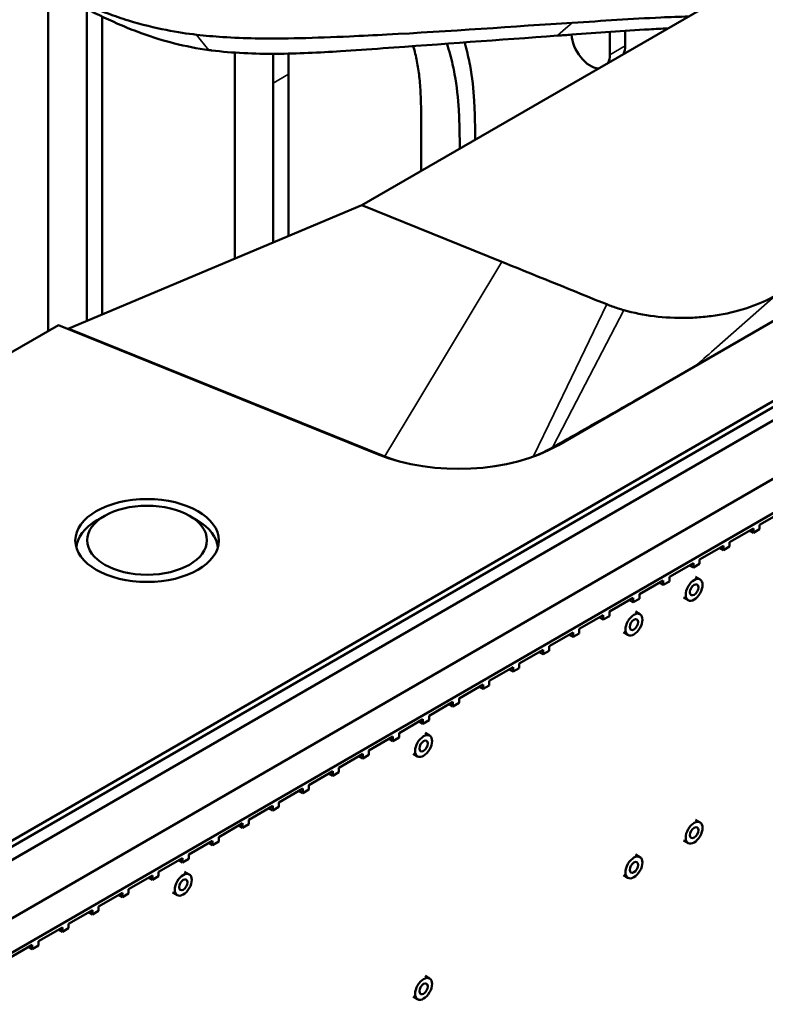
# Model space of a CAD drawing. Header units: millimetres. Extents: x 0 to 6049, y -120 to 1682.
# Tile 216 of 256: x 1930 to 1998, y 685 to 775. Entities that reach past the tile are written whole.
import ezdxf

# ---------------------------------------------------------------- set-up
doc = ezdxf.new("R2010")
doc.units = ezdxf.units.MM
doc.header["$LTSCALE"] = 2
doc.layers.add('Sichtbar (ISO)', color=7, linetype='Continuous', lineweight=50)
doc.layers.add('Sichtbar schmal (ISO)', color=7, linetype='Continuous', lineweight=35)

msp = doc.modelspace()

# ---------------------------------------------------------------- linework, layer by layer
at = {"layer": 'Sichtbar (ISO)'}
for p, q in [((2225.75, 870.878), (1892.307, 678.365)), ((1979.323, 735.952), (2145.493, 831.89)), ((2068.289, 779.409), (1892.48, 677.906)), ((1893.54, 677.293), (2069.349, 778.797)), ((1932.406, 746.423), (1932.406, 777.946)), ((1898.176, 674.617), (2074.613, 776.483)), ((1935.941, 776.033), (1935.941, 747.353)), ((1993.25, 776.489), (1961.216, 757.995)), ((2077.541, 775.021), (1900.905, 673.041)), ((1937.355, 775.332), (1937.355, 747.948)), ((1984.024, 773.927), (1984.024, 771.815)), ((1985.439, 772.632), (1985.439, 774.022)), ((1949.553, 753.084), (1949.553, 771.258)), ((1954.503, 770.033), (1954.503, 755.168)), ((1953.089, 769.217), (1953.089, 754.573)), ((1966.7, 761.161), (1966.7, 763.798)), ((1934.307, 746.665), (1961.216, 757.995)), ((1974.1, 752.786), (1961.216, 757.995)), ((1980.188, 750.326), (1980.188, 750.325)), ((1992.389, 747.7), (1992.389, 747.7)), ((1995.181, 748.136), (1995.181, 748.136)), ((1996.112, 748.381), (1996.112, 748.381)), ((1933.348, 746.967), (1906.138, 731.257)), ((1933.348, 746.967), (1962.674, 735.111)), ((1982.592, 743.099), (1982.592, 743.099)), ((1979.994, 741.114), (1979.994, 741.114)), ((1988.409, 741.235), (1988.409, 741.235)), ((1986.287, 740.026), (1986.287, 740.026)), ((1985.227, 739.423), (1985.227, 739.424)), ((1979.994, 738.1), (1979.994, 738.1)), ((1977.873, 736.71), (1977.873, 736.71)), ((1979.994, 736.457), (1979.994, 736.457)), ((1977.873, 735.293), (1977.873, 735.293)), ((1976.812, 734.834), (1976.812, 734.835)), ((1997.792, 728.611), (1999.989, 729.879)), ((1937.604, 729.441), (1936.897, 729.033)), ((1945.382, 729.441), (1946.089, 729.033)), ((1997.792, 728.611), (1997.792, 728.203)), ((1995.03, 727.017), (1997.227, 728.285)), ((1996.873, 728.081), (1997.227, 727.876)), ((1997.227, 727.876), (1997.227, 728.285)), ((1997.792, 728.203), (1997.227, 727.876)), ((1995.03, 727.017), (1995.03, 726.608)), ((1992.268, 725.422), (1994.465, 726.69)), ((1994.111, 726.486), (1994.465, 726.282)), ((1994.465, 726.282), (1994.465, 726.69)), ((1995.03, 726.608), (1994.465, 726.282)), ((1989.507, 723.827), (1991.703, 725.096)), ((1991.703, 724.687), (1991.703, 725.096)), ((1992.268, 725.014), (1991.703, 724.687)), ((1992.268, 725.422), (1992.268, 725.014)), ((1991.349, 724.891), (1991.703, 724.687)), ((1986.745, 722.233), (1988.941, 723.501)), ((1988.587, 723.297), (1988.941, 723.093)), ((1988.941, 723.093), (1988.941, 723.501)), ((1989.507, 723.419), (1988.941, 723.093)), ((1989.507, 723.827), (1989.507, 723.419)), ((1991.901, 723.837), (1992.326, 723.592)), ((1983.983, 720.638), (1986.179, 721.906)), ((1985.825, 721.702), (1986.179, 721.498)), ((1986.179, 721.498), (1986.179, 721.906)), ((1986.745, 721.825), (1986.179, 721.498)), ((1986.745, 722.233), (1986.745, 721.825)), ((1990.801, 721.931), (1991.226, 721.686)), ((1983.983, 720.638), (1983.983, 720.23)), ((1986.372, 720.644), (1986.796, 720.399)), ((1981.221, 719.044), (1983.417, 720.312)), ((1983.063, 720.108), (1983.417, 719.903)), ((1983.417, 719.903), (1983.417, 720.312)), ((1983.983, 720.23), (1983.417, 719.903)), ((1978.459, 717.449), (1980.655, 718.717)), ((1980.655, 718.309), (1980.655, 718.717)), ((1981.221, 718.635), (1980.655, 718.309)), ((1981.221, 719.044), (1981.221, 718.635)), ((1985.272, 718.739), (1985.696, 718.494)), ((1980.301, 718.513), (1980.655, 718.309)), ((1975.697, 715.854), (1977.893, 717.122)), ((1977.539, 716.918), (1977.893, 716.714)), ((1977.893, 716.714), (1977.893, 717.122)), ((1978.459, 717.041), (1977.893, 716.714)), ((1978.459, 717.449), (1978.459, 717.041)), ((1972.935, 714.26), (1975.131, 715.528)), ((1974.777, 715.324), (1975.131, 715.12)), ((1975.131, 715.12), (1975.131, 715.528)), ((1975.697, 715.446), (1975.131, 715.12)), ((1975.697, 715.854), (1975.697, 715.446)), ((1972.935, 714.26), (1972.935, 713.852)), ((1970.173, 712.665), (1972.369, 713.933)), ((1972.016, 713.729), (1972.369, 713.525)), ((1972.369, 713.525), (1972.369, 713.933)), ((1972.935, 713.852), (1972.369, 713.525)), ((1967.411, 711.071), (1969.607, 712.339)), ((1969.607, 711.93), (1969.607, 712.339)), ((1970.173, 712.665), (1970.173, 712.257)), ((1969.254, 712.134), (1969.607, 711.93)), ((1970.173, 712.257), (1969.607, 711.93)), ((1964.649, 709.476), (1966.845, 710.744)), ((1966.492, 710.54), (1966.845, 710.336)), ((1966.845, 710.336), (1966.845, 710.744)), ((1967.411, 710.662), (1966.845, 710.336)), ((1967.411, 711.071), (1967.411, 710.662)), ((1961.887, 707.881), (1964.083, 709.149)), ((1963.73, 708.945), (1964.083, 708.741)), ((1964.083, 708.741), (1964.083, 709.149)), ((1964.649, 709.068), (1964.083, 708.741)), ((1964.649, 709.476), (1964.649, 709.068)), ((1967.038, 709.482), (1967.462, 709.237)), ((1961.887, 707.881), (1961.887, 707.473)), ((1959.125, 706.287), (1961.321, 707.555)), ((1960.968, 707.351), (1961.321, 707.146)), ((1961.321, 707.146), (1961.321, 707.555)), ((1961.887, 707.473), (1961.321, 707.146)), ((1965.938, 707.577), (1966.362, 707.332)), ((1956.363, 704.692), (1958.559, 705.96)), ((1958.559, 705.552), (1958.559, 705.96)), ((1959.125, 706.287), (1959.125, 705.878)), ((1958.206, 705.756), (1958.559, 705.552)), ((1959.125, 705.878), (1958.559, 705.552)), ((1953.601, 703.097), (1955.797, 704.365)), ((1955.444, 704.161), (1955.797, 703.957)), ((1955.797, 703.957), (1955.797, 704.365)), ((1956.363, 704.284), (1955.797, 703.957)), ((1956.363, 704.692), (1956.363, 704.284)), ((1950.839, 701.503), (1953.035, 702.771)), ((1952.682, 702.567), (1953.035, 702.363)), ((1953.035, 702.363), (1953.035, 702.771)), ((1953.601, 702.689), (1953.035, 702.363)), ((1953.601, 703.097), (1953.601, 702.689)), ((1950.839, 701.503), (1950.839, 701.095)), ((1991.901, 701.512), (1992.326, 701.267)), ((1948.077, 699.908), (1950.273, 701.176)), ((1949.92, 700.972), (1950.273, 700.768)), ((1950.273, 700.768), (1950.273, 701.176)), ((1950.839, 701.095), (1950.273, 700.768)), ((1948.077, 699.908), (1948.077, 699.5)), ((1945.315, 698.314), (1947.511, 699.582)), ((1947.158, 699.378), (1947.511, 699.173)), ((1947.511, 699.173), (1947.511, 699.582)), ((1948.077, 699.5), (1947.511, 699.173)), ((1990.801, 699.607), (1991.226, 699.362)), ((1942.553, 696.719), (1944.749, 697.987)), ((1944.749, 697.579), (1944.749, 697.987)), ((1945.315, 697.905), (1944.749, 697.579)), ((1945.315, 698.314), (1945.315, 697.905)), ((1986.372, 698.319), (1986.796, 698.075)), ((1944.396, 697.783), (1944.749, 697.579)), ((1939.791, 695.124), (1941.988, 696.392)), ((1941.634, 696.188), (1941.988, 695.984)), ((1941.988, 695.984), (1941.988, 696.392)), ((1942.553, 696.311), (1941.988, 695.984)), ((1942.553, 696.719), (1942.553, 696.311)), ((1944.942, 696.725), (1945.367, 696.48)), ((1985.272, 696.414), (1985.696, 696.169)), ((1939.791, 695.124), (1939.791, 694.716)), ((1937.029, 693.53), (1939.226, 694.798)), ((1938.872, 694.594), (1939.226, 694.39)), ((1939.226, 694.39), (1939.226, 694.798)), ((1939.791, 694.716), (1939.226, 694.39)), ((1943.842, 694.82), (1944.267, 694.575)), ((1937.029, 693.53), (1937.029, 693.122)), ((1934.267, 691.935), (1936.464, 693.203)), ((1936.11, 692.999), (1936.464, 692.795)), ((1936.464, 692.795), (1936.464, 693.203)), ((1937.029, 693.122), (1936.464, 692.795)), ((1931.505, 690.341), (1933.702, 691.609)), ((1933.702, 691.2), (1933.702, 691.609)), ((1934.267, 691.527), (1933.702, 691.2)), ((1934.267, 691.935), (1934.267, 691.527)), ((1933.348, 691.404), (1933.702, 691.2)), ((1928.743, 688.746), (1930.94, 690.014)), ((1930.586, 689.81), (1930.94, 689.606)), ((1930.94, 689.606), (1930.94, 690.014)), ((1931.505, 689.932), (1930.94, 689.606)), ((1931.505, 690.341), (1931.505, 689.932)), ((1967.038, 687.157), (1967.462, 686.912)), ((1965.938, 685.252), (1966.362, 685.007))]:
    msp.add_line(p, q, dxfattribs=at)
for centre, major_axis, ratio, start_param, end_param in [((1982.257, 772.836), (1.25, -2.165), 0.57735, 4.01483, 5.915129), ((1983.671, 773.652), (1.25, -2.165), 0.57735, 0.368058, 0.785398), ((1982.257, 772.836), (1.25, -2.165), 0.57735, 0.368057, 0.785398), ((1982.964, 745.334), (-0.875, 1.516), 0.57735, 5.661385, 5.661392), ((1981.55, 744.518), (3.35, -5.802), 0.57735, 1.657991, 1.657993), ((1934.404, 747.53), (0.515, 0.866), 0.577215, 3.637539, 3.805694), ((1981.55, 744.518), (-2.6, 4.503), 0.57735, 4.720196, 4.7202), ((1982.964, 745.334), (-0.875, 1.516), 0.57735, 4.602427, 4.60244), ((1980.135, 743.701), (0.875, -1.516), 0.57735, 1.250364, 1.250393), ((1991.588, 744.188), (0.5, -0.866), 0.57735, 0, 0.000017), ((1980.135, 743.701), (-0.875, 1.516), 0.57735, 2.64102, 2.641059), ((1970.131, 741.259), (13, 0), 0.57735, 4.101524, 5.497787), ((1941.493, 726.379), (-6.5, 0), 0.57735, 5.497786, 6.250353), ((1941.493, 726.379), (6.5, 0), 0.57735, 0.032832, 0.785398)]:
    msp.add_ellipse(centre, major_axis=major_axis, ratio=ratio, start_param=start_param, end_param=end_param, dxfattribs=at)
for centre, major_axis, ratio in [((1941.493, 727.175), (6.6, 0), 0.57735), ((1941.493, 727.196), (5.5, 0), 0.57735), ((1991.776, 722.639), (0.55, 0.953), 0.577351), ((1991.776, 722.639), (0.275, 0.476), 0.577351), ((1986.246, 719.447), (0.55, 0.953), 0.577351), ((1986.246, 719.447), (0.275, 0.476), 0.577351), ((1966.912, 708.284), (0.55, 0.953), 0.577351), ((1966.912, 708.284), (0.275, 0.476), 0.577351), ((1991.776, 700.314), (0.55, 0.953), 0.577351), ((1991.776, 700.314), (0.275, 0.476), 0.577351), ((1986.246, 697.122), (0.55, 0.953), 0.577351), ((1986.246, 697.122), (0.275, 0.476), 0.577351), ((1944.817, 695.527), (0.55, 0.953), 0.577351), ((1944.817, 695.527), (0.275, 0.476), 0.577351), ((1966.912, 685.96), (0.55, 0.953), 0.577351), ((1966.912, 685.96), (0.275, 0.476), 0.577351)]:
    msp.add_ellipse(centre, major_axis=major_axis, ratio=ratio, dxfattribs=at)
for points, knots in [([(1946.026, 773.665), (1944.421, 773.852), (1942.275, 774.209), (1939.139, 775.168), (1938.519, 775.378), (1937.085, 775.906), (1936.289, 776.236), (1935.057, 776.785), (1934.608, 776.994), (1933.092, 777.734), (1932.038, 778.309), (1930.376, 779.231), (1929.726, 779.595), (1927.703, 780.73), (1926.488, 781.411), (1920.777, 784.711), (1919.233, 785.615), (1910.673, 790.559), (1909.977, 790.959), (1900.767, 796.276), (1898.323, 797.688), (1893.629, 800.397), (1891.73, 801.492), (1887.665, 803.837), (1886.473, 804.523), (1884.977, 805.386), (1884.073, 805.909), (1882.677, 806.725), (1881.929, 807.161), (1880.401, 808.028), (1879.575, 808.475), (1878.146, 809.165), (1877.461, 809.454), (1876.783, 809.664)], [0.000316, 0.000316, 0.000316, 0.000316, 0.490805, 0.490805, 0.615975, 0.615975, 0.786253, 0.786253, 0.886579, 0.886579, 1.130105, 1.130105, 1.293175, 1.293175, 1.661678, 1.661678, 1.90866, 1.90866, 2.045714, 2.045714, 2.101684, 2.101684, 2.139613, 2.139613, 2.183029, 2.183029, 2.249372, 2.249372, 2.285496, 2.285496, 2.338174, 2.338174, 2.388081, 2.388081, 2.388081, 2.388081]), ([(1932.476, 777.906), (1934.771, 776.616), (1936.969, 775.443), (1939.794, 774.248), (1940.409, 774.005), (1942.936, 773.095), (1944.994, 772.542), (1947.173, 772.256)], [-1.714435, -1.714435, -1.714435, -1.714435, -0.890339, -0.890339, -0.667652, -0.667652, -0.000002, -0.000002, -0.000002, -0.000002]), ([(1946.026, 773.665), (1946.84, 773.575), (1947.636, 773.506), (1949.443, 773.388), (1950.438, 773.348), (1953.972, 773.28), (1956.971, 773.37), (1961.235, 773.56), (1962.386, 773.616), (1968.999, 773.964), (1975.485, 774.447), (1980.551, 774.76)], [-3.350494, -3.350494, -3.350494, -3.350494, -3.068509, -3.068509, -2.731226, -2.731226, -1.854784, -1.854784, -1.537726, -1.537726, -0.000581, -0.000581, -0.000581, -0.000581]), ([(1980.551, 774.76), (1983.387, 774.938), (1986.012, 775.128), (1989.573, 775.288), (1990.417, 775.319), (1991.259, 775.34)], [-1.653831, -1.653831, -1.653831, -1.653831, -0.827637, -0.827637, -0.571145, -0.571145, -0.571145, -0.571145]), ([(1980.52, 773.676), (1982.903, 773.85), (1985.275, 774.022), (1988.224, 774.19), (1988.797, 774.221), (1989.37, 774.249)], [0.0003801, 0.0003801, 0.0003801, 0.0003801, 0.7239159, 0.7239159, 0.8985512, 0.8985512, 0.8985512, 0.8985512]), ([(1947.425, 772.227), (1949.374, 771.985), (1951.358, 771.902), (1955.321, 771.921), (1957.298, 772.021), (1960.554, 772.228), (1961.789, 772.316), (1968.527, 772.807), (1973.871, 773.191), (1979.215, 773.58)], [0.000494, 0.000494, 0.000494, 0.000494, 0.596343, 0.596343, 1.190343, 1.190343, 1.578903, 1.578903, 3.067112, 3.067112, 3.067112, 3.067112]), ([(1971.648, 764.017), (1971.645, 764.628), (1971.633, 765.807), (1971.554, 768.047), (1971.324, 770.31), (1970.905, 772.152), (1970.707, 772.863), (1970.679, 772.962)], [0.0280568, 0.0280568, 0.0280568, 0.0280568, 0.0635995, 0.0964043, 0.1562837, 0.1883996, 0.1935731, 0.1935731, 0.1935731, 0.1935731]), ([(1979.215, 773.58), (1979.434, 773.596), (1979.653, 773.612), (1980.085, 773.643), (1980.302, 773.659), (1980.52, 773.676)], [0.0006222, 0.0006222, 0.0006222, 0.0006222, 0.0672324, 0.0672324, 0.1350749, 0.1350749, 0.1350749, 0.1350749]), ([(1947.173, 772.256), (1947.215, 772.251), (1947.257, 772.245), (1947.341, 772.234), (1947.383, 772.229), (1947.425, 772.227)], [-0.02616861, -0.02616861, -0.02616861, -0.02616861, -0.01332802, -0.01332802, -0.00049072, -0.00049072, -0.00049072, -0.00049072]), ([(1966.7, 763.798), (1966.7, 764.535), (1966.698, 765.612), (1966.676, 767.089), (1966.634, 768.349), (1966.535, 769.739), (1966.323, 771.201), (1966.093, 772.149), (1965.96, 772.614), (1965.958, 772.62)], [0, 0, 0, 0, 0.0429756, 0.0627808, 0.0854317, 0.1151469, 0.1407264, 0.1647683, 0.1650587, 0.1650587, 0.1650587, 0.1650587]), ([(1969.054, 772.844), (1969.159, 772.512), (1969.438, 771.566), (1969.91, 769.494), (1970.14, 767.231), (1970.219, 764.99), (1970.231, 763.812), (1970.234, 763.201)], [0.7942409, 0.7942409, 0.7942409, 0.7942409, 0.8116004, 0.8437163, 0.9035957, 0.9364005, 0.9719432, 0.9719432, 0.9719432, 0.9719432]), ([(1983.738, 748.887), (1982.673, 749.318), (1980.542, 750.184), (1977.328, 751.481), (1975.177, 752.351), (1974.1, 752.786)], [0.000002, 0.000002, 0.000002, 0.000002, 0.3333333, 0.6666667, 1, 1, 1, 1]), ([(1985.321, 748.346), (1986.216, 748.091), (1987.14, 747.908), (1988.108, 747.789), (1989.075, 747.67), (1990.086, 747.615), (1991.095, 747.635), (1991.602, 747.645), (1992.108, 747.673), (1992.61, 747.72), (1993.107, 747.766), (1993.6, 747.831), (1994.085, 747.914), (1995.058, 748.081), (1995.998, 748.321), (1996.863, 748.62), (1997.728, 748.918), (1998.519, 749.273), (1999.246, 749.692)], [0, 0, 0, 0, 0.2, 0.2, 0.2, 0.4, 0.4, 0.4, 0.500473, 0.500473, 0.500473, 0.6, 0.6, 0.6, 0.8, 0.8, 0.8, 1, 1, 1, 1]), ([(1985.321, 748.346), (1985.138, 748.398), (1984.775, 748.508), (1984.247, 748.689), (1983.906, 748.819), (1983.738, 748.887)], [0.0000162, 0.0000162, 0.0000162, 0.0000162, 0.3333333, 0.6666667, 1, 1, 1, 1])]:
    msp.add_open_spline(points, degree=3, knots=knots, dxfattribs=at)
for points in [[(1949.553, 771.258), (1949.553, 771.513), (1949.552, 771.768), (1949.552, 772.023)], [(1953.074, 771.911), (1953.089, 771.008), (1953.089, 770.112), (1953.089, 769.217)], [(1954.503, 770.033), (1954.503, 770.664), (1954.503, 771.294), (1954.498, 771.927)]]:
    msp.add_open_spline(points, degree=3, dxfattribs=at)
at = {"layer": 'Sichtbar schmal (ISO)'}
for p, q in [((1991.973, 743.281), (2131.149, 823.634)), ((1980.551, 774.759), (1979.944, 774.224)), ((1979.944, 774.224), (1979.215, 773.58)), ((1946.027, 773.664), (1946.378, 773.24)), ((1946.378, 773.24), (1947.173, 772.256)), ((1984.024, 771.815), (1985.439, 772.632)), ((1954.503, 770.033), (1953.089, 769.217)), ((1974.1, 752.786), (1966.366, 739.955)), ((1993.852, 744.937), (1999.246, 749.692)), ((1978.873, 738.788), (1983.738, 748.887)), ((1980.577, 739.223), (1985.321, 748.346)), ((1995.192, 748.139), (1995.192, 748.139)), ((1995.338, 748.174), (1995.338, 748.174)), ((1996.124, 748.384), (1996.124, 748.384)), ((1996.27, 748.428), (1996.27, 748.428)), ((1934.307, 746.665), (1963.336, 734.929)), ((1966.366, 739.955), (1963.336, 734.929)), ((1977.006, 734.911), (1978.873, 738.788)), ((1978.788, 735.774), (1980.577, 739.223))]:
    msp.add_line(p, q, dxfattribs=at)
for centre, major_axis, ratio, start_param, end_param in [((1991.588, 744.188), (0.5, -0.866), 0.57735, 6.074155, 6.283185), ((1978.232, 736.477), (0.5, -0.866), 0.603598, 5.778944, 6.052321), ((1963.518, 735.76), (0.375, 0.927), 0.471112, 3.590603, 3.71761)]:
    msp.add_ellipse(centre, major_axis=major_axis, ratio=ratio, start_param=start_param, end_param=end_param, dxfattribs=at)
for points in [[(1991.973, 743.281), (1992.607, 743.835), (1993.225, 744.385), (1993.852, 744.937)], [(1963.259, 734.888), (1963.284, 734.899), (1963.31, 734.913), (1963.336, 734.929)], [(1977.033, 734.899), (1977.024, 734.903), (1977.015, 734.906), (1977.006, 734.911)], [(1979.028, 735.787), (1978.957, 735.761), (1978.874, 735.756), (1978.788, 735.774)]]:
    msp.add_open_spline(points, degree=3, dxfattribs=at)
for points, knots in [([(1978.788, 735.774), (1979.435, 736.14), (1980.073, 736.501), (1980.706, 736.86), (1981.617, 737.376), (1982.517, 737.886), (1983.417, 738.397), (1983.474, 738.429), (1983.532, 738.462), (1983.589, 738.494), (1984.404, 738.957), (1985.22, 739.419), (1986.013, 739.87), (1986.757, 740.293), (1987.481, 740.705), (1988.166, 741.096), (1988.25, 741.144), (1988.333, 741.192), (1988.416, 741.239), (1989.186, 741.679), (1989.905, 742.091), (1990.587, 742.483), (1991.066, 742.759), (1991.527, 743.024), (1991.973, 743.281)], [0, 0, 0, 0, 0.131641, 0.131641, 0.131641, 0.321248, 0.321248, 0.321248, 0.333333, 0.333333, 0.333333, 0.505222, 0.505222, 0.505222, 0.666667, 0.666667, 0.666667, 0.686511, 0.686511, 0.686511, 0.870487, 0.870487, 0.870487, 1, 1, 1, 1]), ([(1963.336, 734.929), (1963.348, 734.924), (1963.36, 734.92), (1963.372, 734.915), (1963.384, 734.91), (1963.395, 734.905), (1963.407, 734.901), (1963.419, 734.896), (1963.43, 734.891), (1963.442, 734.887)], [0, 0, 0, 0, 0.333333, 0.333333, 0.333333, 0.666667, 0.666667, 0.666667, 1, 1, 1, 1]), ([(1977.006, 734.911), (1976.913, 734.873), (1976.725, 734.8), (1976.534, 734.73), (1976.437, 734.696)], [0, 0, 0, 0, 0.02352132, 0.04712419, 0.04712419, 0.04712419, 0.04712419]), ([(1978.417, 735.573), (1978.245, 735.479), (1978.068, 735.388), (1977.886, 735.3), (1977.612, 735.166), (1977.328, 735.038), (1977.032, 734.921), (1977.024, 734.917), (1977.015, 734.914), (1977.006, 734.911)], [0, 0, 0, 0, 0.3913216, 0.3913216, 0.3913216, 0.9826786, 0.9826786, 0.9826786, 1, 1, 1, 1]), ([(1978.417, 735.573), (1978.458, 735.595), (1978.499, 735.617), (1978.54, 735.64), (1978.576, 735.659), (1978.611, 735.678), (1978.647, 735.697), (1978.652, 735.7), (1978.658, 735.704), (1978.664, 735.707), (1978.705, 735.729), (1978.746, 735.751), (1978.788, 735.774)], [0, 0, 0, 0, 0.333333, 0.333333, 0.333333, 0.620369, 0.620369, 0.620369, 0.666667, 0.666667, 0.666667, 1, 1, 1, 1]), ([(1964.887, 734.391), (1964.621, 734.469), (1964.129, 734.624), (1963.658, 734.8), (1963.442, 734.887)], [0.8834998, 0.8834998, 0.8834998, 0.8834998, 0.9455196, 1, 1, 1, 1])]:
    msp.add_open_spline(points, degree=3, knots=knots, dxfattribs=at)

doc.saveas('drawing.dxf')
